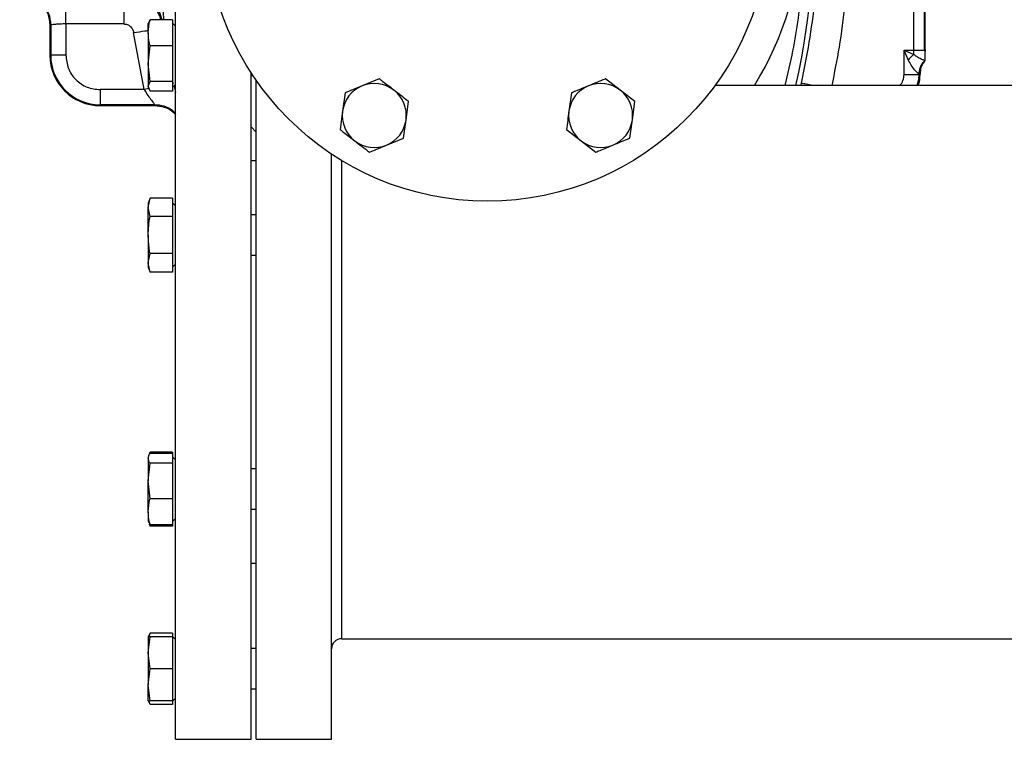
# Model space of a CAD drawing. Header units: millimetres. Extents: x 708 to 6010, y 131 to 3804.
# Tile 13 of 54: x 897 to 1093, y 2430 to 2573. Entities that reach past the tile are written whole.
import ezdxf

# ---------------------------------------------------------------- set-up
doc = ezdxf.new("R2010")
doc.units = ezdxf.units.MM

msp = doc.modelspace()

# ---------------------------------------------------------------- linework, layer by layer
at = {"color": 7, "linetype": 'Continuous', "lineweight": 25}
for p, q in [((928.12, 2504.71), (928.12, 2579.71)), ((1077, 2566.71), (1077, 2577.22)), ((1077.12, 2566.84), (1077.12, 2577.28)), ((1074.88, 2566.71), (1074.88, 2575.89)), ((923.03, 2572.79), (922.84, 2572.28)), ((927.52, 2572.79), (923.03, 2572.79)), ((927.52, 2572.79), (927.52, 2570.76)), ((903.12, 2571.71), (903.29, 2571.73)), ((903.12, 2571.71), (903.12, 2565.71)), ((903.29, 2571.73), (903.29, 2565.71)), ((917.79, 2571.95), (906.29, 2571.95)), ((906.29, 2571.95), (906.29, 2565.71)), ((922.77, 2572.31), (922.67, 2572.06)), ((922.67, 2570.19), (922.67, 2572.06)), ((928.12, 2571.51), (927.52, 2572.11)), ((927.52, 2570.76), (927.52, 2569.63)), ((921.84, 2558.88), (919.77, 2570.24)), ((922.67, 2570.19), (922.67, 2564.04)), ((927.52, 2569.63), (927.52, 2567.59)), ((922.67, 2564.04), (923.03, 2567.59)), ((927.52, 2567.59), (923.03, 2567.59)), ((927.52, 2567.59), (927.52, 2564.82)), ((1072.96, 2566.71), (1074.88, 2566.71)), ((1072.96, 2561.87), (1072.96, 2566.71)), ((1073.79, 2564.8), (1072.96, 2566.71)), ((1072.96, 2566.71), (1074.88, 2565.89)), ((1074.88, 2565.89), (1074.88, 2566.71)), ((1077, 2566.71), (1077.12, 2566.84)), ((1077.12, 2566.45), (1077, 2566.71)), ((1077.12, 2566.84), (1077.12, 2566.45)), ((903.29, 2565.71), (903.12, 2565.71)), ((906.29, 2565.71), (903.29, 2565.71)), ((927.52, 2564.82), (927.52, 2563.27)), ((1077.06, 2564.65), (1077.12, 2564.74)), ((1077.06, 2564.65), (1077.12, 2564.71)), ((1077.06, 2564.65), (1077.06, 2564.65)), ((1077.12, 2564.74), (1077.12, 2564.71)), ((1077.12, 2564.71), (1077.12, 2564.71)), ((923.03, 2560.49), (922.67, 2564.04)), ((922.67, 2564.04), (922.67, 2559.54)), ((927.52, 2563.27), (927.52, 2560.49)), ((943.12, 2504.71), (943.12, 2562.27)), ((943.12, 2561.69), (943.5, 2561.69)), ((944.12, 2504.71), (944.12, 2560.78)), ((968.59, 2561.03), (965.19, 2559.63)), ((1016.5, 2558.79), (1013.59, 2561.03)), ((1075.96, 2561.9), (1075.99, 2561.91)), ((1075.96, 2561.9), (1075.96, 2561.87)), ((1075.96, 2561.9), (1075.96, 2561.9)), ((1076.12, 2561.71), (1075.96, 2561.87)), ((1076.12, 2562.05), (1075.99, 2561.91)), ((1076.12, 2561.71), (1076.12, 2562.05)), ((921.84, 2558.88), (913.12, 2558.88)), ((913.12, 2558.88), (913.12, 2555.88)), ((922.67, 2559.54), (923.03, 2560.49)), ((923.03, 2558.59), (922.67, 2559.54)), ((922.67, 2559.54), (922.67, 2559.33)), ((922.67, 2559.33), (922.77, 2559.07)), ((927.52, 2560.49), (923.03, 2560.49)), ((927.52, 2560.49), (927.52, 2559.75)), ((927.52, 2559.28), (928.12, 2559.88)), ((927.52, 2559.75), (927.52, 2559.34)), ((927.52, 2559.34), (927.52, 2558.59)), ((965.19, 2559.63), (961.8, 2558.22)), ((1019.42, 2556.55), (1016.5, 2558.79)), ((1098.67, 2559.71), (1035.37, 2559.71)), ((927.52, 2558.59), (923.03, 2558.59)), ((961.8, 2558.22), (961.32, 2554.58)), ((1006.8, 2558.22), (1006.32, 2554.58)), ((923.95, 2555.88), (913.12, 2555.88)), ((913.12, 2555.88), (913.12, 2555.71)), ((913.12, 2555.71), (923.94, 2555.71)), ((923.95, 2555.88), (923.94, 2555.71)), ((973.93, 2552.91), (974.42, 2556.55)), ((1018.93, 2552.91), (1019.42, 2556.55)), ((961.32, 2554.58), (960.83, 2550.94)), ((973.45, 2549.26), (973.93, 2552.91)), ((943.12, 2551.52), (944.12, 2550.4)), ((1005.83, 2550.94), (1008.75, 2548.7)), ((970.06, 2547.86), (973.45, 2549.26)), ((966.66, 2546.46), (970.06, 2547.86)), ((1008.75, 2548.7), (1011.66, 2546.46)), ((959.12, 2429.71), (959.12, 2546.08)), ((944.12, 2544.71), (943.12, 2544.71)), ((923.03, 2537.32), (922.67, 2536.34)), ((922.67, 2535.48), (923.03, 2537.32)), ((927.52, 2537.32), (923.03, 2537.32)), ((927.52, 2537.32), (927.52, 2535.88)), ((922.67, 2536.34), (922.67, 2535.48)), ((923.03, 2533.65), (922.67, 2535.48)), ((922.67, 2529.97), (922.67, 2535.48)), ((928.12, 2535.79), (927.52, 2536.39)), ((927.52, 2535.88), (927.52, 2535.08)), ((927.52, 2533.65), (923.03, 2533.65)), ((927.52, 2535.08), (927.52, 2533.65)), ((927.52, 2533.65), (927.52, 2530.77)), ((944.12, 2533.97), (943.12, 2533.97)), ((922.67, 2529.97), (922.67, 2524.46)), ((927.52, 2530.77), (927.52, 2529.17)), ((927.52, 2529.17), (927.52, 2526.3)), ((922.67, 2524.46), (923.03, 2526.3)), ((927.52, 2526.3), (923.03, 2526.3)), ((927.52, 2526.3), (927.52, 2524.86)), ((943.12, 2525.97), (944.12, 2525.97)), ((923.03, 2522.62), (922.67, 2524.46)), ((922.67, 2524.46), (922.67, 2523.61)), ((922.67, 2523.61), (923.03, 2522.62)), ((927.52, 2524.86), (927.52, 2524.06)), ((927.52, 2523.56), (928.12, 2524.16)), ((927.52, 2524.06), (927.52, 2522.62)), ((927.52, 2522.62), (923.03, 2522.62)), ((928.12, 2429.71), (928.12, 2504.71)), ((943.12, 2429.71), (943.12, 2504.71)), ((944.12, 2429.71), (944.12, 2504.71)), ((923.03, 2486.81), (922.86, 2486.33)), ((922.99, 2486.58), (923.03, 2486.81)), ((927.52, 2486.81), (923.03, 2486.81)), ((927.52, 2486.56), (923.03, 2486.56)), ((927.52, 2486.81), (927.52, 2486.56)), ((927.52, 2486.56), (927.52, 2485.81)), ((922.77, 2486.07), (922.67, 2485.82)), ((922.67, 2485.82), (922.67, 2485.61)), ((922.67, 2485.61), (922.67, 2481.1)), ((922.67, 2481.1), (923.03, 2484.65)), ((927.52, 2484.65), (923.03, 2484.65)), ((928.12, 2485.27), (927.52, 2485.87)), ((927.52, 2485.4), (927.52, 2484.65)), ((927.52, 2484.65), (927.52, 2481.88)), ((944.12, 2483.46), (943.12, 2483.46)), ((923.03, 2477.55), (922.67, 2481.1)), ((922.67, 2474.96), (922.67, 2481.1)), ((927.52, 2481.88), (927.52, 2480.33)), ((927.52, 2480.33), (927.52, 2477.55)), ((927.52, 2477.55), (923.03, 2477.55)), ((927.52, 2477.55), (927.52, 2475.52)), ((922.67, 2474.96), (922.67, 2473.09)), ((927.52, 2475.52), (927.52, 2474.39)), ((943.12, 2475.46), (944.12, 2475.46)), ((922.67, 2473.09), (922.77, 2472.84)), ((922.84, 2472.87), (923.03, 2472.36)), ((922.86, 2472.58), (923.03, 2472.11)), ((927.52, 2474.39), (927.52, 2472.36)), ((927.52, 2473.04), (928.12, 2473.64)), ((923.03, 2472.11), (922.99, 2472.33)), ((927.52, 2472.36), (923.03, 2472.36)), ((927.52, 2472.11), (923.03, 2472.11)), ((927.52, 2472.36), (927.52, 2472.11)), ((943.12, 2464.71), (944.12, 2464.71)), ((922.77, 2450.35), (922.67, 2450.1)), ((922.67, 2446.92), (923.03, 2450.1)), ((922.67, 2450.1), (922.67, 2446.92)), ((923.03, 2450.84), (922.84, 2450.33)), ((927.52, 2450.84), (923.03, 2450.84)), ((927.52, 2450.1), (923.03, 2450.1)), ((927.52, 2450.84), (927.52, 2450.1)), ((927.57, 2450.1), (927.52, 2450.15)), ((927.52, 2450.1), (927.52, 2447.61)), ((928.12, 2449.55), (927.57, 2450.1)), ((961.12, 2449.71), (1098.67, 2449.71)), ((927.52, 2447.61), (927.52, 2446.23)), ((944.12, 2447.74), (943.12, 2447.74)), ((923.03, 2443.74), (922.67, 2446.92)), ((922.67, 2446.92), (922.67, 2440.56)), ((927.52, 2446.23), (927.52, 2443.74)), ((922.67, 2440.56), (923.03, 2443.74)), ((927.52, 2443.74), (923.03, 2443.74)), ((927.52, 2443.74), (927.52, 2441.25)), ((927.52, 2441.25), (927.52, 2439.86)), ((923.03, 2437.37), (922.67, 2440.56)), ((922.67, 2437.37), (922.67, 2440.56)), ((927.52, 2439.86), (927.52, 2437.37)), ((943.12, 2439.74), (944.12, 2439.74)), ((922.67, 2437.37), (922.77, 2437.12)), ((927.52, 2437.37), (923.03, 2437.37)), ((927.52, 2437.32), (927.57, 2437.37)), ((927.52, 2437.37), (927.52, 2436.64)), ((927.57, 2437.37), (928.12, 2437.92)), ((923.03, 2436.64), (922.84, 2437.15)), ((927.52, 2436.64), (923.03, 2436.64)), ((928.12, 2429.71), (943.12, 2429.71)), ((944.12, 2429.71), (959.12, 2429.71))]:
    msp.add_line(p, q, dxfattribs=at)
at = {"color": 8, "linetype": 'Continuous', "lineweight": 25}
for p, q in [((922.86, 2559.1), (921.84, 2558.88)), ((927.7, 2560.17), (927.52, 2560.13)), ((927.83, 2559.58), (928.12, 2558.3)), ((1052.45, 2559.71), (1052.55, 2560.17)), ((961.12, 2544.81), (961.12, 2504.71)), ((961.12, 2504.71), (961.12, 2449.71))]:
    msp.add_line(p, q, dxfattribs=at)
at = {"color": 7, "linetype": 'Continuous', "lineweight": 25}
msp.add_circle((990.12, 2592.71), 56, dxfattribs=at)
for centre, radius, start, end in [((990.12, 2592.71), 62.5, 328.1296, 90), ((905.12, 2592.71), 150, 347.291, 20.3301), ((905.04, 2592.71), 151.05, 347.5576, 353.8499), ((913.12, 2565.71), 10, 180, 270), ((913.12, 2565.71), 9.83, 180, 270), ((967.62, 2553.74), 6.37, 112.4483, 172.4483), ((967.62, 2553.74), 6.37, 52.4483, 112.4483), ((967.62, 2553.74), 6.37, 352.4483, 52.4483), ((1012.62, 2553.74), 6.37, 112.4483, 172.4483), ((1012.62, 2553.74), 6.37, 52.4483, 112.4483), ((1012.62, 2553.74), 6.37, 352.4483, 52.4483), ((967.62, 2553.74), 6.37, 172.4483, 232.4483), ((967.62, 2553.74), 6.37, 292.4483, 352.4483), ((1012.62, 2553.74), 6.37, 172.4483, 232.4483), ((1012.62, 2553.74), 6.37, 292.4483, 352.4483), ((967.62, 2553.74), 6.36, 232.4483, 292.4483), ((1012.62, 2553.74), 6.37, 232.4483, 292.4483), ((961.12, 2447.71), 2, 90, 180)]:
    msp.add_arc(centre, radius, start, end, dxfattribs=at)
at = {"color": 8, "linetype": 'Continuous', "lineweight": 25}
for points, knots in [([(1053.12, 2592.71), (1053, 2588.35), (1052.76, 2579.6), (1051.36, 2568.55), (1049.8, 2562), (1049.25, 2559.71)], [0, 0, 0, 0, 0.393327, 0.788205, 1, 1, 1, 1]), ([(924.94, 2583.15), (924.99, 2582.34), (925.08, 2580.72), (925.25, 2578.55), (925.41, 2576.62), (925.55, 2574.99), (925.67, 2573.68), (925.73, 2573.07), (925.75, 2572.79)], [0, 0, 0, 0, 0.170244, 0.340691, 0.510464, 0.679733, 0.848755, 1, 1, 1, 1]), ([(925.43, 2572.79), (925.28, 2573.32), (924.89, 2574.76), (923.22, 2576.65), (920.75, 2578.2), (918.84, 2578.4), (917.89, 2578.5)], [0, 0, 0, 0, 0.159979, 0.439987, 0.719993, 1, 1, 1, 1]), ([(917.79, 2577.95), (918.75, 2577.85), (920.66, 2577.65), (923.1, 2576.09), (924.68, 2574.37), (925.04, 2573.12), (925.14, 2572.79)], [0, 0, 0, 0, 0.2973, 0.594515, 0.891175, 1, 1, 1, 1]), ([(1061.19, 2575.89), (1060.85, 2573.03), (1060.19, 2567.61), (1059.09, 2562.25), (1058.57, 2559.71)], [0, 0, 0, 0, 0.526048, 1, 1, 1, 1]), ([(919.77, 2570.24), (920.56, 2570.35), (921.62, 2570.5), (922.46, 2570.62), (922.67, 2570.66)], [0, 0, 0, 0, 0.744158, 1, 1, 1, 1]), ([(1072.03, 2559.71), (1072.05, 2559.73), (1072.39, 2559.95), (1072.81, 2560.72), (1072.91, 2561.49), (1072.96, 2561.87)], [0, 0, 0, 0, 0.028658, 0.514704, 1, 1, 1, 1]), ([(1075.54, 2559.71), (1075.65, 2560.03), (1075.9, 2560.72), (1075.94, 2561.46), (1075.96, 2561.87)], [0, 0, 0, 0, 0.446813, 1, 1, 1, 1]), ([(1054.61, 2559.71), (1054.5, 2559.74), (1053.76, 2559.9), (1052.88, 2560.1), (1052.66, 2560.14), (1052.55, 2560.17)], [0, 0, 0, 0, 0.074882, 0.537444, 1, 1, 1, 1]), ([(928.12, 2554.08), (927.95, 2554.29), (927.34, 2554.97), (925.87, 2555.68), (924.59, 2555.81), (923.95, 2555.88)], [0, 0, 0, 0, 0.173112, 0.586559, 1, 1, 1, 1])]:
    msp.add_open_spline(points, degree=3, knots=knots, dxfattribs=at)
at = {"color": 7, "linetype": 'Continuous', "lineweight": 25}
for points, knots in [([(897.12, 2577.71), (897.9, 2577.62), (899.47, 2577.45), (901.16, 2576.27), (902.16, 2575.05), (902.92, 2573.65), (903.04, 2572.48), (903.12, 2571.71)], [0, 0, 0, 0, 0.249678, 0.49936, 0.629082, 0.756045, 1, 1, 1, 1]), ([(897.3, 2577.73), (898.08, 2577.64), (899.66, 2577.46), (901.64, 2576.07), (903.02, 2574.09), (903.2, 2572.52), (903.29, 2571.73)], [0, 0, 0, 0, 0.250298, 0.500596, 0.75089, 1, 1, 1, 1]), ([(906.29, 2571.95), (906.29, 2572.72), (906.29, 2574.25), (906.29, 2576.2), (906.29, 2577.6), (906.29, 2577.83), (906.29, 2577.95)], [0, 0, 0, 0, 0.250004, 0.499999, 0.750002, 1, 1, 1, 1]), ([(917.79, 2577.95), (917.79, 2577.83), (917.79, 2577.6), (917.79, 2576.2), (917.79, 2574.25), (917.79, 2572.72), (917.79, 2571.95)], [0, 0, 0, 0, 0.249998, 0.500001, 0.749996, 1, 1, 1, 1]), ([(922.67, 2570.19), (922.74, 2571.04), (922.81, 2571.91), (923.03, 2572.77), (923.03, 2572.79)], [0, 0, 0, 0, 0.973015, 1, 1, 1, 1]), ([(906.29, 2571.95), (905.91, 2571.94), (905.16, 2571.93), (904.46, 2571.88), (903.93, 2571.84), (903.47, 2571.78), (903.35, 2571.75), (903.29, 2571.73)], [0, 0, 0, 0, 0.245163, 0.492952, 0.535155, 0.745265, 1, 1, 1, 1]), ([(917.79, 2571.95), (918.03, 2571.92), (918.51, 2571.88), (919.13, 2571.49), (919.59, 2570.93), (919.71, 2570.47), (919.77, 2570.24)], [0, 0, 0, 0, 0.250442, 0.500825, 0.750786, 1, 1, 1, 1]), ([(923.03, 2567.59), (922.98, 2567.81), (922.77, 2568.67), (922.71, 2569.54), (922.67, 2570.19)], [0, 0, 0, 0, 0.253064, 1, 1, 1, 1]), ([(1074.88, 2566.71), (1075.08, 2566.71), (1075.47, 2566.71), (1076.04, 2566.71), (1076.56, 2566.71), (1076.86, 2566.71), (1077, 2566.71)], [0, 0, 0, 0, 0.249995, 0.499998, 0.749999, 1, 1, 1, 1]), ([(906.29, 2565.71), (906.39, 2564.82), (906.59, 2563.03), (908.18, 2560.77), (910.44, 2559.18), (912.23, 2558.98), (913.12, 2558.88)], [0, 0, 0, 0, 0.250002, 0.500002, 0.75, 1, 1, 1, 1]), ([(1073.79, 2564.8), (1073.99, 2565.01), (1074.34, 2565.38), (1074.72, 2565.74), (1074.88, 2565.89)], [0, 0, 0, 0, 0.559838, 1, 1, 1, 1]), ([(1075.96, 2561.9), (1075.94, 2561.93), (1075.89, 2561.97), (1075.67, 2562.17), (1075.39, 2562.46), (1074.94, 2562.95), (1074.34, 2563.71), (1073.97, 2564.43), (1073.79, 2564.8)], [0, 0, 0, 0, 0.125295, 0.251394, 0.373746, 0.502096, 0.750905, 1, 1, 1, 1]), ([(1077.06, 2564.65), (1077.03, 2564.66), (1076.99, 2564.68), (1076.72, 2564.79), (1076.21, 2565.02), (1075.5, 2565.38), (1075.07, 2565.73), (1074.88, 2565.89)], [0, 0, 0, 0, 0.15271, 0.303417, 0.574168, 0.806488, 1, 1, 1, 1]), ([(1075.96, 2561.9), (1075.97, 2562.16), (1076, 2562.66), (1076.22, 2563.39), (1076.57, 2564.07), (1076.89, 2564.46), (1077.06, 2564.65)], [0, 0, 0, 0, 0.249468, 0.499998, 0.750531, 1, 1, 1, 1]), ([(1075.96, 2561.9), (1075.98, 2562.15), (1076.01, 2562.66), (1076.23, 2563.39), (1076.57, 2564.07), (1076.9, 2564.46), (1077.06, 2564.65)], [0, 0, 0, 0, 0.2476522, 0.4998757, 0.7521749, 1, 1, 1, 1]), ([(1075.99, 2561.91), (1076, 2562.17), (1076.03, 2562.69), (1076.26, 2563.43), (1076.61, 2564.13), (1076.95, 2564.52), (1077.12, 2564.71)], [0, 0, 0, 0, 0.249998, 0.500003, 0.750004, 1, 1, 1, 1]), ([(1077.12, 2564.7), (1076.95, 2564.47), (1076.61, 2564.04), (1076.22, 2563.14), (1076.16, 2562.47), (1076.12, 2562.05)], [0, 0, 0, 0, 0.300584, 0.567683, 1, 1, 1, 1]), ([(1077.12, 2564.74), (1077.12, 2564.79), (1077.12, 2564.88), (1077.12, 2565.28), (1077.12, 2565.82), (1077.12, 2566.24), (1077.12, 2566.45)], [0, 0, 0, 0, 0.2432752, 0.5000055, 0.7567358, 1, 1, 1, 1]), ([(971.5, 2558.79), (970.77, 2559.35), (969.8, 2560.1), (968.83, 2560.84), (968.59, 2561.03)], [0, 0, 0, 0, 0.746928, 1, 1, 1, 1]), ([(1013.59, 2561.03), (1013.56, 2561.02), (1012.44, 2560.55), (1011.3, 2560.08), (1010.19, 2559.63)], [0, 0, 0, 0, 0.0270029, 1, 1, 1, 1]), ([(1072.96, 2561.87), (1073.34, 2561.87), (1074.1, 2561.87), (1075.07, 2561.87), (1075.77, 2561.87), (1075.9, 2561.87), (1075.96, 2561.87)], [0, 0, 0, 0, 0.249999, 0.499997, 0.749997, 1, 1, 1, 1]), ([(1075.76, 2559.71), (1075.85, 2559.97), (1076.08, 2560.61), (1076.11, 2561.3), (1076.12, 2561.71)], [0, 0, 0, 0, 0.398908, 1, 1, 1, 1]), ([(921.84, 2558.88), (922.1, 2558.49), (922.61, 2557.73), (923.22, 2556.91), (923.59, 2556.41), (923.8, 2556.13), (923.93, 2555.94), (923.94, 2555.9), (923.95, 2555.88)], [0, 0, 0, 0, 0.275288, 0.535894, 0.662687, 0.776207, 0.890486, 1, 1, 1, 1]), ([(974.42, 2556.55), (974.39, 2556.57), (973.43, 2557.31), (972.45, 2558.06), (971.5, 2558.79)], [0, 0, 0, 0, 0.026995, 1, 1, 1, 1]), ([(1010.19, 2559.63), (1009.34, 2559.27), (1008.2, 2558.8), (1007.08, 2558.34), (1006.8, 2558.22)], [0, 0, 0, 0, 0.74693, 1, 1, 1, 1]), ([(923.94, 2555.71), (924.59, 2555.65), (925.87, 2555.51), (927.34, 2554.8), (927.94, 2554.11), (928.12, 2553.9)], [0, 0, 0, 0, 0.413536, 0.822759, 1, 1, 1, 1]), ([(1006.32, 2554.58), (1006.23, 2553.97), (1006.15, 2553.37), (1005.99, 2552.15), (1005.91, 2551.54), (1005.83, 2550.94)], [0, 0, 0, 0, 0.5, 0.5, 1, 1, 1, 1]), ([(1018.45, 2549.26), (1018.53, 2549.87), (1018.61, 2550.48), (1018.77, 2551.69), (1018.85, 2552.3), (1018.93, 2552.91)], [0, 0, 0, 0, 0.5, 0.5, 1, 1, 1, 1]), ([(960.83, 2550.94), (961.08, 2550.75), (962.04, 2550.01), (963.02, 2549.26), (963.75, 2548.7)], [0, 0, 0, 0, 0.25307, 1, 1, 1, 1]), ([(1015.06, 2547.86), (1016.16, 2548.32), (1017.3, 2548.79), (1018.42, 2549.25), (1018.45, 2549.26)], [0, 0, 0, 0, 0.9729971, 1, 1, 1, 1]), ([(963.75, 2548.7), (964.23, 2548.32), (964.72, 2547.95), (965.69, 2547.2), (966.17, 2546.83), (966.66, 2546.46)], [0, 0, 0, 0, 0.5, 0.5, 1, 1, 1, 1]), ([(1011.66, 2546.46), (1011.94, 2546.57), (1013.06, 2547.04), (1014.2, 2547.51), (1015.06, 2547.86)], [0, 0, 0, 0, 0.253064, 1, 1, 1, 1]), ([(922.67, 2529.97), (922.67, 2530.59), (922.71, 2531.2), (922.83, 2532.42), (922.92, 2533.04), (923.03, 2533.65)], [0, 0, 0, 0, 0.5, 0.5, 1, 1, 1, 1]), ([(923.03, 2526.3), (922.98, 2526.6), (922.77, 2527.82), (922.71, 2529.05), (922.67, 2529.97)], [0, 0, 0, 0, 0.253073, 1, 1, 1, 1]), ([(922.67, 2485.61), (922.67, 2485.76), (922.71, 2485.92), (922.83, 2486.24), (922.92, 2486.4), (923.03, 2486.56)], [0, 0, 0, 0, 0.5, 0.5, 1, 1, 1, 1]), ([(923.03, 2484.65), (922.92, 2484.81), (922.83, 2484.97), (922.71, 2485.29), (922.67, 2485.45), (922.67, 2485.61)], [0, 0, 0, 0, 0.5, 0.5, 1, 1, 1, 1]), ([(922.67, 2474.96), (922.74, 2475.8), (922.81, 2476.68), (923.03, 2477.53), (923.03, 2477.55)], [0, 0, 0, 0, 0.9730039, 1, 1, 1, 1]), ([(923.03, 2472.36), (922.98, 2472.58), (922.77, 2473.43), (922.71, 2474.31), (922.67, 2474.96)], [0, 0, 0, 0, 0.253064, 1, 1, 1, 1]), ([(923.03, 2450.1), (923.03, 2450.1), (922.81, 2450.1), (922.74, 2450.1), (922.67, 2450.1)], [0, 0, 0, 0, 0.026993, 1, 1, 1, 1]), ([(922.88, 2450.14), (922.88, 2450.15), (922.9, 2450.39), (922.97, 2450.62), (923.03, 2450.84)], [0, 0, 0, 0, 0.068436, 1, 1, 1, 1]), ([(922.67, 2437.37), (922.74, 2437.37), (922.81, 2437.37), (923.03, 2437.37), (923.03, 2437.37)], [0, 0, 0, 0, 0.973007, 1, 1, 1, 1])]:
    msp.add_open_spline(points, degree=3, knots=knots, dxfattribs=at)
msp.add_open_spline([(927.52, 2485.81), (927.59, 2485.67), (927.59, 2485.54), (927.52, 2485.4)], degree=3, dxfattribs=at)

doc.saveas('drawing.dxf')
